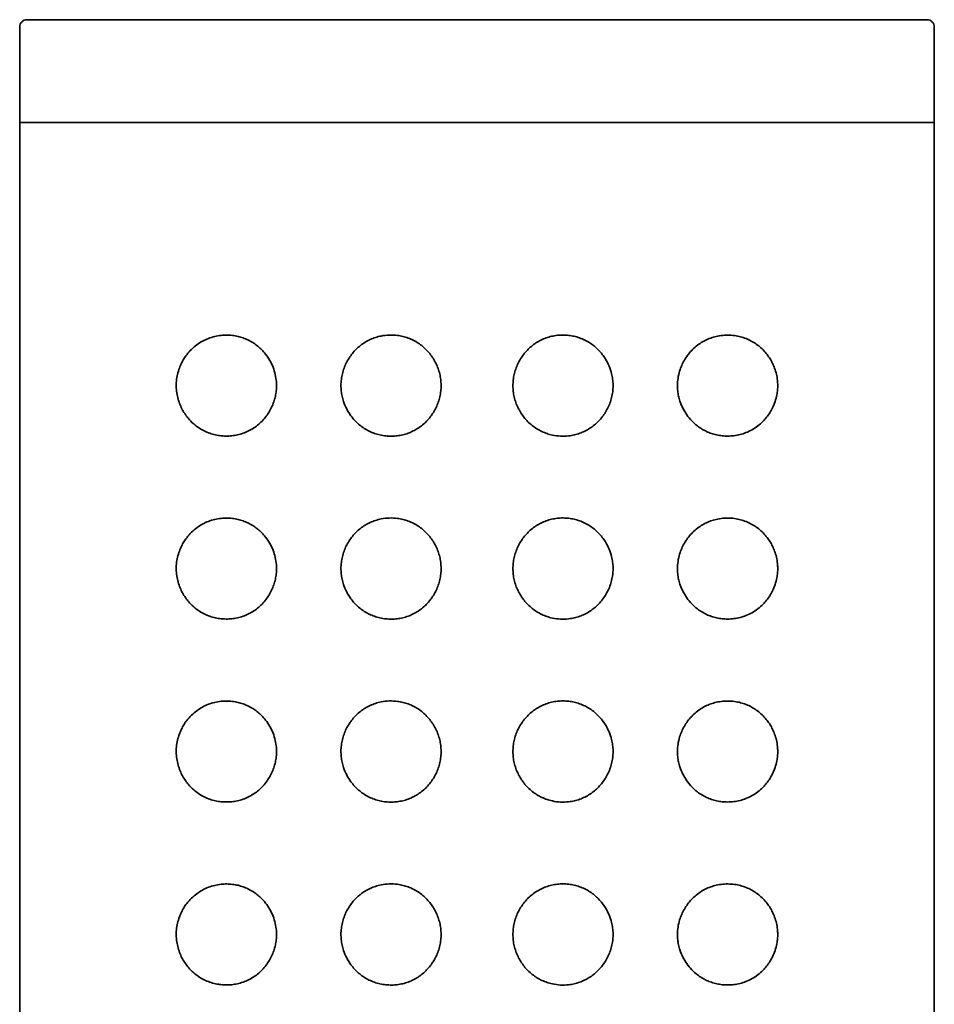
# Model space of a CAD drawing. Header units: millimetres. Extents: x 8 to 960, y 12 to 1994.
# Tile 22 of 24: x 553 to 578, y 1967 to 1994. Entities that reach past the tile are written whole.
import ezdxf

# ---------------------------------------------------------------- set-up
doc = ezdxf.new("R2010")
doc.units = ezdxf.units.MM

msp = doc.modelspace()

# ---------------------------------------------------------------- linework, layer by layer
at = {"color": 7, "linetype": 'Continuous', "lineweight": 35}
for p, q in [((565.821, 1993.844), (565.684, 1993.844)), ((553.321, 1993.645), (553.321, 1991.651)), ((578.321, 1991.651), (578.321, 1993.645)), ((553.321, 1991.645), (553.321, 1991.032)), ((553.321, 1991.645), (553.321, 1807.044)), ((578.321, 1991.032), (578.321, 1991.645)), ((578.321, 1807.044), (578.321, 1991.645)), ((553.321, 1991.032), (578.321, 1991.032))]:
    msp.add_line(p, q, dxfattribs=at)
for points, knots in [([(553.522, 1993.844), (553.495, 1993.841), (553.443, 1993.835), (553.377, 1993.789), (553.33, 1993.723), (553.324, 1993.67), (553.321, 1993.644)], [0, 0, 0, 0, 0.250301, 0.499902, 0.749554, 1, 1, 1, 1]), ([(565.684, 1993.844), (565.483, 1993.844), (565.082, 1993.844), (564.482, 1993.844), (563.886, 1993.844), (563.294, 1993.844), (562.708, 1993.844), (562.13, 1993.844), (561.561, 1993.844), (561.001, 1993.844), (560.453, 1993.844), (559.918, 1993.844), (559.398, 1993.844), (558.892, 1993.844), (558.403, 1993.844), (557.932, 1993.844), (557.48, 1993.844), (557.048, 1993.844), (556.636, 1993.844), (556.247, 1993.844), (555.881, 1993.844), (555.538, 1993.844), (555.22, 1993.844), (554.927, 1993.844), (554.661, 1993.844), (554.421, 1993.844), (554.208, 1993.844), (554.023, 1993.844), (553.866, 1993.844), (553.738, 1993.844), (553.639, 1993.844), (553.569, 1993.844), (553.527, 1993.844), (553.523, 1993.844), (553.522, 1993.844)], [0, 0, 0, 0, 0.031292, 0.062506, 0.093717, 0.125, 0.156295, 0.18751, 0.21872, 0.249999, 0.281299, 0.312516, 0.343725, 0.375001, 0.406301, 0.437518, 0.468725, 0.5, 0.531294, 0.562509, 0.593719, 0.624998, 0.656295, 0.687511, 0.718722, 0.750002, 0.781303, 0.812521, 0.84373, 0.875005, 0.906305, 0.93752, 0.968727, 1, 1, 1, 1]), ([(578.121, 1993.844), (578.117, 1993.844), (578.11, 1993.844), (578.06, 1993.844), (577.984, 1993.844), (577.878, 1993.844), (577.743, 1993.844), (577.58, 1993.844), (577.389, 1993.844), (577.17, 1993.844), (576.923, 1993.844), (576.651, 1993.844), (576.352, 1993.844), (576.028, 1993.844), (575.68, 1993.844), (575.309, 1993.844), (574.914, 1993.844), (574.498, 1993.844), (574.061, 1993.844), (573.604, 1993.844), (573.129, 1993.844), (572.636, 1993.844), (572.127, 1993.844), (571.603, 1993.844), (571.065, 1993.844), (570.514, 1993.844), (569.952, 1993.844), (569.381, 1993.844), (568.801, 1993.844), (568.213, 1993.844), (567.62, 1993.844), (567.023, 1993.844), (566.423, 1993.844), (566.022, 1993.844), (565.821, 1993.844)], [0, 0, 0, 0, 0.031294, 0.062507, 0.093716, 0.124995, 0.156291, 0.187507, 0.218717, 0.249998, 0.281299, 0.312516, 0.343726, 0.375002, 0.406302, 0.437519, 0.468727, 0.500001, 0.531295, 0.56251, 0.593719, 0.624999, 0.656296, 0.687511, 0.718721, 0.750001, 0.781301, 0.812518, 0.843726, 0.875, 0.906294, 0.937508, 0.968719, 1, 1, 1, 1]), ([(578.322, 1993.644), (578.319, 1993.67), (578.312, 1993.723), (578.266, 1993.789), (578.2, 1993.835), (578.148, 1993.841), (578.121, 1993.844)], [0, 0, 0, 0, 0.250446, 0.500098, 0.749699, 1, 1, 1, 1]), ([(558.885, 1982.467), (558.841, 1982.471), (558.742, 1982.48), (558.593, 1982.513), (558.439, 1982.567), (558.279, 1982.646), (558.118, 1982.756), (557.979, 1982.886), (557.871, 1983.018), (557.79, 1983.142), (557.719, 1983.28), (557.661, 1983.433), (557.618, 1983.603), (557.598, 1983.784), (557.602, 1983.97), (557.632, 1984.153), (557.681, 1984.314), (557.742, 1984.455), (557.809, 1984.577), (557.898, 1984.707), (558.014, 1984.838), (558.16, 1984.962), (558.316, 1985.062), (558.48, 1985.137), (558.65, 1985.19), (558.817, 1985.218), (558.979, 1985.227), (559.134, 1985.217), (559.284, 1985.191), (559.427, 1985.149), (559.561, 1985.093), (559.688, 1985.024), (559.806, 1984.942), (559.914, 1984.848), (560.026, 1984.729), (560.136, 1984.578), (560.232, 1984.395), (560.3, 1984.199), (560.335, 1984.015), (560.344, 1983.847), (560.336, 1983.698), (560.312, 1983.547), (560.269, 1983.396), (560.209, 1983.249), (560.131, 1983.105), (560.034, 1982.968), (559.919, 1982.842), (559.791, 1982.732), (559.651, 1982.64), (559.503, 1982.567), (559.35, 1982.513), (559.195, 1982.479), (559.039, 1982.462), (558.936, 1982.465), (558.885, 1982.467)], [0, 0, 0, 0, 0.016841, 0.037532, 0.058272, 0.078956, 0.10493, 0.130894, 0.147965, 0.16508, 0.182133, 0.200452, 0.218759, 0.238285, 0.257807, 0.277249, 0.296706, 0.31242, 0.328188, 0.343919, 0.367219, 0.390629, 0.413956, 0.436452, 0.459019, 0.481521, 0.500898, 0.520317, 0.539686, 0.557021, 0.574395, 0.59172, 0.607903, 0.624127, 0.640305, 0.662725, 0.685139, 0.706886, 0.728625, 0.744212, 0.759858, 0.775447, 0.792417, 0.809458, 0.826438, 0.845366, 0.864373, 0.883309, 0.90278, 0.922326, 0.941813, 0.961188, 0.980615, 1, 1, 1, 1]), ([(563.451, 1982.461), (563.397, 1982.464), (563.289, 1982.469), (563.131, 1982.501), (562.981, 1982.549), (562.839, 1982.613), (562.706, 1982.693), (562.583, 1982.788), (562.472, 1982.896), (562.36, 1983.032), (562.255, 1983.202), (562.177, 1983.385), (562.132, 1983.553), (562.108, 1983.702), (562.1, 1983.855), (562.111, 1984.011), (562.139, 1984.167), (562.184, 1984.319), (562.246, 1984.463), (562.323, 1984.599), (562.414, 1984.725), (562.518, 1984.84), (562.634, 1984.943), (562.762, 1985.032), (562.9, 1985.105), (563.047, 1985.162), (563.222, 1985.208), (563.424, 1985.231), (563.625, 1985.222), (563.797, 1985.189), (563.94, 1985.146), (564.081, 1985.087), (564.215, 1985.009), (564.342, 1984.915), (564.456, 1984.808), (564.557, 1984.688), (564.645, 1984.558), (564.717, 1984.42), (564.773, 1984.276), (564.813, 1984.127), (564.837, 1983.973), (564.842, 1983.816), (564.83, 1983.657), (564.8, 1983.503), (564.752, 1983.353), (564.689, 1983.211), (564.612, 1983.078), (564.522, 1982.956), (564.421, 1982.845), (564.307, 1982.744), (564.181, 1982.657), (564.045, 1982.584), (563.902, 1982.527), (563.754, 1982.488), (563.603, 1982.464), (563.502, 1982.462), (563.451, 1982.461)], [0, 0, 0, 0, 0.019006, 0.038012, 0.056208, 0.074462, 0.092656, 0.110725, 0.128851, 0.146922, 0.172508, 0.19809, 0.215282, 0.232528, 0.249716, 0.267915, 0.286181, 0.304385, 0.322411, 0.340496, 0.358525, 0.376575, 0.394681, 0.412729, 0.43117, 0.449674, 0.468118, 0.494474, 0.520828, 0.538129, 0.555481, 0.572778, 0.59089, 0.609067, 0.627183, 0.645076, 0.663025, 0.68092, 0.698547, 0.716227, 0.733851, 0.751996, 0.770204, 0.78835, 0.806125, 0.823955, 0.841731, 0.858978, 0.876275, 0.893518, 0.911261, 0.929064, 0.946807, 0.964518, 0.982285, 1, 1, 1, 1]), ([(566.803, 1983.844), (566.805, 1983.895), (566.808, 1983.996), (566.835, 1984.148), (566.877, 1984.297), (566.936, 1984.441), (567.01, 1984.577), (567.097, 1984.702), (567.196, 1984.816), (567.307, 1984.92), (567.431, 1985.011), (567.567, 1985.089), (567.711, 1985.15), (567.861, 1985.194), (568.017, 1985.221), (568.173, 1985.229), (568.328, 1985.22), (568.479, 1985.194), (568.628, 1985.152), (568.772, 1985.091), (568.909, 1985.013), (569.034, 1984.921), (569.148, 1984.816), (569.248, 1984.699), (569.348, 1984.555), (569.437, 1984.38), (569.5, 1984.193), (569.532, 1984.021), (569.543, 1983.869), (569.538, 1983.714), (569.513, 1983.558), (569.471, 1983.403), (569.411, 1983.256), (569.337, 1983.117), (569.248, 1982.989), (569.147, 1982.871), (569.033, 1982.766), (568.907, 1982.674), (568.772, 1982.597), (568.629, 1982.537), (568.48, 1982.493), (568.304, 1982.463), (568.103, 1982.457), (567.904, 1982.483), (567.734, 1982.53), (567.593, 1982.587), (567.457, 1982.66), (567.329, 1982.75), (567.211, 1982.856), (567.106, 1982.974), (567.016, 1983.102), (566.94, 1983.239), (566.88, 1983.383), (566.836, 1983.533), (566.809, 1983.688), (566.805, 1983.792), (566.803, 1983.844)], [0, 0, 0, 0, 0.017458, 0.034916, 0.05278, 0.0707, 0.088567, 0.10582, 0.123122, 0.140372, 0.158309, 0.176307, 0.194244, 0.212511, 0.230842, 0.249115, 0.267085, 0.285109, 0.303077, 0.321463, 0.339911, 0.358297, 0.376146, 0.394049, 0.411899, 0.437086, 0.462265, 0.47966, 0.497112, 0.514504, 0.532911, 0.551389, 0.569804, 0.587854, 0.605959, 0.624009, 0.642148, 0.660345, 0.678482, 0.696666, 0.714909, 0.733095, 0.759136, 0.785173, 0.802748, 0.820379, 0.837951, 0.85614, 0.874393, 0.892587, 0.910461, 0.928389, 0.946263, 0.964157, 0.982109, 1, 1, 1, 1]), ([(571.301, 1983.844), (571.304, 1983.911), (571.31, 1984.046), (571.353, 1984.231), (571.414, 1984.395), (571.487, 1984.539), (571.578, 1984.678), (571.687, 1984.808), (571.814, 1984.925), (571.951, 1985.023), (572.096, 1985.101), (572.247, 1985.16), (572.41, 1985.203), (572.584, 1985.225), (572.767, 1985.225), (572.94, 1985.202), (573.101, 1985.159), (573.249, 1985.1), (573.39, 1985.024), (573.523, 1984.931), (573.645, 1984.82), (573.748, 1984.701), (573.833, 1984.578), (573.902, 1984.454), (573.962, 1984.314), (574.009, 1984.157), (574.036, 1984), (574.044, 1983.854), (574.039, 1983.722), (574.018, 1983.57), (573.974, 1983.404), (573.906, 1983.24), (573.827, 1983.099), (573.741, 1982.977), (573.633, 1982.855), (573.501, 1982.739), (573.343, 1982.634), (573.179, 1982.556), (573.012, 1982.503), (572.845, 1982.471), (572.681, 1982.461), (572.525, 1982.469), (572.376, 1982.493), (572.233, 1982.532), (572.096, 1982.587), (571.968, 1982.655), (571.83, 1982.749), (571.688, 1982.876), (571.553, 1983.04), (571.444, 1983.223), (571.372, 1983.397), (571.329, 1983.558), (571.306, 1983.7), (571.303, 1983.796), (571.301, 1983.844)], [0, 0, 0, 0, 0.021198, 0.042401, 0.059737, 0.077143, 0.094488, 0.113877, 0.133348, 0.152747, 0.17203, 0.19138, 0.210678, 0.23358, 0.256562, 0.279475, 0.299672, 0.319916, 0.340107, 0.36011, 0.380168, 0.400156, 0.416231, 0.432347, 0.448405, 0.466764, 0.485112, 0.498955, 0.512857, 0.526704, 0.547336, 0.567987, 0.585236, 0.602544, 0.619811, 0.643311, 0.666911, 0.690432, 0.712008, 0.733644, 0.755221, 0.773785, 0.792388, 0.810943, 0.827952, 0.845001, 0.862001, 0.885775, 0.909543, 0.932121, 0.954691, 0.969779, 0.984916, 1, 1, 1, 1]), ([(558.885, 1977.467), (558.841, 1977.471), (558.742, 1977.48), (558.593, 1977.513), (558.439, 1977.567), (558.279, 1977.646), (558.118, 1977.756), (557.979, 1977.886), (557.871, 1978.018), (557.79, 1978.142), (557.719, 1978.28), (557.661, 1978.433), (557.618, 1978.603), (557.598, 1978.784), (557.602, 1978.97), (557.632, 1979.153), (557.681, 1979.314), (557.742, 1979.455), (557.809, 1979.577), (557.898, 1979.707), (558.014, 1979.838), (558.16, 1979.962), (558.316, 1980.062), (558.48, 1980.137), (558.65, 1980.19), (558.817, 1980.218), (558.979, 1980.227), (559.134, 1980.217), (559.284, 1980.191), (559.427, 1980.149), (559.561, 1980.093), (559.688, 1980.024), (559.806, 1979.942), (559.914, 1979.848), (560.026, 1979.729), (560.136, 1979.578), (560.232, 1979.395), (560.3, 1979.199), (560.335, 1979.015), (560.344, 1978.847), (560.336, 1978.698), (560.312, 1978.547), (560.269, 1978.396), (560.209, 1978.249), (560.131, 1978.105), (560.034, 1977.968), (559.919, 1977.842), (559.791, 1977.732), (559.651, 1977.64), (559.503, 1977.567), (559.35, 1977.513), (559.195, 1977.479), (559.039, 1977.462), (558.936, 1977.465), (558.885, 1977.467)], [0, 0, 0, 0, 0.016841, 0.037532, 0.058272, 0.078956, 0.10493, 0.130894, 0.147965, 0.16508, 0.182133, 0.200452, 0.218759, 0.238285, 0.257807, 0.277249, 0.296706, 0.31242, 0.328188, 0.343919, 0.367219, 0.390629, 0.413956, 0.436452, 0.459019, 0.481521, 0.500898, 0.520317, 0.539686, 0.557021, 0.574395, 0.59172, 0.607903, 0.624127, 0.640305, 0.662725, 0.685139, 0.706886, 0.728625, 0.744212, 0.759858, 0.775447, 0.792417, 0.809458, 0.826438, 0.845366, 0.864373, 0.883309, 0.90278, 0.922326, 0.941813, 0.961188, 0.980615, 1, 1, 1, 1]), ([(563.451, 1977.461), (563.397, 1977.464), (563.289, 1977.469), (563.131, 1977.501), (562.981, 1977.549), (562.839, 1977.613), (562.706, 1977.693), (562.583, 1977.788), (562.472, 1977.896), (562.36, 1978.032), (562.255, 1978.202), (562.177, 1978.385), (562.132, 1978.553), (562.108, 1978.702), (562.1, 1978.855), (562.111, 1979.011), (562.139, 1979.167), (562.184, 1979.319), (562.246, 1979.463), (562.323, 1979.599), (562.414, 1979.725), (562.518, 1979.84), (562.634, 1979.943), (562.762, 1980.032), (562.9, 1980.105), (563.047, 1980.162), (563.222, 1980.208), (563.424, 1980.231), (563.625, 1980.222), (563.797, 1980.189), (563.94, 1980.146), (564.081, 1980.087), (564.215, 1980.009), (564.342, 1979.915), (564.456, 1979.808), (564.557, 1979.688), (564.645, 1979.558), (564.717, 1979.42), (564.773, 1979.276), (564.813, 1979.127), (564.837, 1978.973), (564.842, 1978.816), (564.83, 1978.657), (564.8, 1978.503), (564.752, 1978.353), (564.689, 1978.211), (564.612, 1978.078), (564.522, 1977.956), (564.421, 1977.845), (564.307, 1977.744), (564.181, 1977.657), (564.045, 1977.584), (563.902, 1977.527), (563.754, 1977.488), (563.603, 1977.464), (563.502, 1977.462), (563.451, 1977.461)], [0, 0, 0, 0, 0.019006, 0.038012, 0.056208, 0.074462, 0.092656, 0.110725, 0.128851, 0.146922, 0.172508, 0.19809, 0.215282, 0.232528, 0.249716, 0.267915, 0.286181, 0.304385, 0.322411, 0.340496, 0.358525, 0.376575, 0.394681, 0.412729, 0.43117, 0.449674, 0.468118, 0.494474, 0.520828, 0.538129, 0.555481, 0.572778, 0.59089, 0.609067, 0.627183, 0.645076, 0.663025, 0.68092, 0.698547, 0.716227, 0.733851, 0.751996, 0.770204, 0.78835, 0.806125, 0.823955, 0.841731, 0.858978, 0.876275, 0.893518, 0.911261, 0.929064, 0.946807, 0.964518, 0.982285, 1, 1, 1, 1]), ([(566.803, 1978.844), (566.805, 1978.895), (566.808, 1978.996), (566.835, 1979.148), (566.877, 1979.297), (566.936, 1979.441), (567.01, 1979.577), (567.097, 1979.702), (567.196, 1979.816), (567.307, 1979.92), (567.431, 1980.011), (567.567, 1980.089), (567.711, 1980.15), (567.861, 1980.194), (568.017, 1980.221), (568.173, 1980.229), (568.328, 1980.22), (568.479, 1980.194), (568.628, 1980.152), (568.772, 1980.091), (568.909, 1980.013), (569.034, 1979.921), (569.148, 1979.816), (569.248, 1979.699), (569.348, 1979.555), (569.437, 1979.38), (569.5, 1979.193), (569.532, 1979.021), (569.543, 1978.869), (569.538, 1978.714), (569.513, 1978.558), (569.471, 1978.403), (569.411, 1978.256), (569.337, 1978.117), (569.248, 1977.989), (569.147, 1977.871), (569.033, 1977.766), (568.907, 1977.674), (568.772, 1977.597), (568.629, 1977.537), (568.48, 1977.493), (568.304, 1977.463), (568.103, 1977.457), (567.904, 1977.483), (567.734, 1977.53), (567.593, 1977.587), (567.457, 1977.66), (567.329, 1977.75), (567.211, 1977.856), (567.106, 1977.974), (567.016, 1978.102), (566.94, 1978.239), (566.88, 1978.383), (566.836, 1978.533), (566.809, 1978.688), (566.805, 1978.792), (566.803, 1978.844)], [0, 0, 0, 0, 0.017458, 0.034916, 0.05278, 0.0707, 0.088567, 0.10582, 0.123122, 0.140372, 0.158309, 0.176307, 0.194244, 0.212511, 0.230842, 0.249115, 0.267085, 0.285109, 0.303077, 0.321463, 0.339911, 0.358297, 0.376146, 0.394049, 0.411899, 0.437086, 0.462265, 0.47966, 0.497112, 0.514504, 0.532911, 0.551389, 0.569804, 0.587854, 0.605959, 0.624009, 0.642148, 0.660345, 0.678482, 0.696666, 0.714909, 0.733095, 0.759136, 0.785173, 0.802748, 0.820379, 0.837951, 0.85614, 0.874393, 0.892587, 0.910461, 0.928389, 0.946263, 0.964157, 0.982109, 1, 1, 1, 1]), ([(571.301, 1978.844), (571.304, 1978.911), (571.31, 1979.046), (571.353, 1979.231), (571.414, 1979.395), (571.487, 1979.539), (571.578, 1979.678), (571.687, 1979.808), (571.814, 1979.925), (571.951, 1980.023), (572.096, 1980.101), (572.247, 1980.16), (572.41, 1980.203), (572.584, 1980.225), (572.767, 1980.225), (572.94, 1980.202), (573.101, 1980.159), (573.249, 1980.1), (573.39, 1980.024), (573.523, 1979.931), (573.645, 1979.82), (573.748, 1979.701), (573.833, 1979.578), (573.902, 1979.454), (573.962, 1979.314), (574.009, 1979.157), (574.036, 1979), (574.044, 1978.854), (574.039, 1978.722), (574.018, 1978.57), (573.974, 1978.404), (573.906, 1978.24), (573.827, 1978.099), (573.741, 1977.977), (573.633, 1977.855), (573.501, 1977.739), (573.343, 1977.634), (573.179, 1977.556), (573.012, 1977.503), (572.845, 1977.471), (572.681, 1977.461), (572.525, 1977.469), (572.376, 1977.493), (572.233, 1977.532), (572.096, 1977.587), (571.968, 1977.655), (571.83, 1977.749), (571.688, 1977.876), (571.553, 1978.04), (571.444, 1978.223), (571.372, 1978.397), (571.329, 1978.558), (571.306, 1978.7), (571.303, 1978.796), (571.301, 1978.844)], [0, 0, 0, 0, 0.021198, 0.042401, 0.059737, 0.077143, 0.094488, 0.113877, 0.133348, 0.152747, 0.17203, 0.19138, 0.210678, 0.23358, 0.256562, 0.279475, 0.299672, 0.319916, 0.340107, 0.36011, 0.380168, 0.400156, 0.416231, 0.432347, 0.448405, 0.466764, 0.485112, 0.498955, 0.512857, 0.526704, 0.547336, 0.567987, 0.585236, 0.602544, 0.619811, 0.643311, 0.666911, 0.690432, 0.712008, 0.733644, 0.755221, 0.773785, 0.792388, 0.810943, 0.827952, 0.845001, 0.862001, 0.885775, 0.909543, 0.932121, 0.954691, 0.969779, 0.984916, 1, 1, 1, 1]), ([(558.885, 1972.467), (558.841, 1972.471), (558.742, 1972.48), (558.593, 1972.513), (558.439, 1972.567), (558.279, 1972.646), (558.118, 1972.756), (557.979, 1972.886), (557.871, 1973.018), (557.79, 1973.142), (557.719, 1973.28), (557.661, 1973.433), (557.618, 1973.603), (557.598, 1973.784), (557.602, 1973.97), (557.632, 1974.153), (557.681, 1974.314), (557.742, 1974.455), (557.809, 1974.577), (557.898, 1974.707), (558.014, 1974.838), (558.16, 1974.962), (558.316, 1975.062), (558.48, 1975.137), (558.65, 1975.19), (558.817, 1975.218), (558.979, 1975.227), (559.134, 1975.217), (559.284, 1975.191), (559.427, 1975.149), (559.561, 1975.093), (559.688, 1975.024), (559.806, 1974.942), (559.914, 1974.848), (560.026, 1974.729), (560.136, 1974.578), (560.232, 1974.395), (560.3, 1974.199), (560.335, 1974.015), (560.344, 1973.847), (560.336, 1973.698), (560.312, 1973.547), (560.269, 1973.396), (560.209, 1973.249), (560.131, 1973.105), (560.034, 1972.968), (559.919, 1972.842), (559.791, 1972.732), (559.651, 1972.64), (559.503, 1972.567), (559.35, 1972.513), (559.195, 1972.479), (559.039, 1972.462), (558.936, 1972.465), (558.885, 1972.467)], [0, 0, 0, 0, 0.016841, 0.037532, 0.058272, 0.078956, 0.10493, 0.130894, 0.147965, 0.16508, 0.182133, 0.200452, 0.218759, 0.238285, 0.257807, 0.277249, 0.296706, 0.31242, 0.328188, 0.343919, 0.367219, 0.390629, 0.413956, 0.436452, 0.459019, 0.481521, 0.500898, 0.520317, 0.539686, 0.557021, 0.574395, 0.59172, 0.607903, 0.624127, 0.640305, 0.662725, 0.685139, 0.706886, 0.728625, 0.744212, 0.759858, 0.775447, 0.792417, 0.809458, 0.826438, 0.845366, 0.864373, 0.883309, 0.90278, 0.922326, 0.941813, 0.961188, 0.980615, 1, 1, 1, 1]), ([(563.451, 1972.461), (563.397, 1972.464), (563.289, 1972.469), (563.131, 1972.501), (562.981, 1972.549), (562.839, 1972.613), (562.706, 1972.693), (562.583, 1972.788), (562.472, 1972.896), (562.36, 1973.032), (562.255, 1973.202), (562.177, 1973.385), (562.132, 1973.553), (562.108, 1973.702), (562.1, 1973.855), (562.111, 1974.011), (562.139, 1974.167), (562.184, 1974.319), (562.246, 1974.463), (562.323, 1974.599), (562.414, 1974.725), (562.518, 1974.84), (562.634, 1974.943), (562.762, 1975.032), (562.9, 1975.105), (563.047, 1975.162), (563.222, 1975.208), (563.424, 1975.231), (563.625, 1975.222), (563.797, 1975.189), (563.94, 1975.146), (564.081, 1975.087), (564.215, 1975.009), (564.342, 1974.915), (564.456, 1974.808), (564.557, 1974.688), (564.645, 1974.558), (564.717, 1974.42), (564.773, 1974.276), (564.813, 1974.127), (564.837, 1973.973), (564.842, 1973.816), (564.83, 1973.657), (564.8, 1973.503), (564.752, 1973.353), (564.689, 1973.211), (564.612, 1973.078), (564.522, 1972.956), (564.421, 1972.845), (564.307, 1972.744), (564.181, 1972.657), (564.045, 1972.584), (563.902, 1972.527), (563.754, 1972.488), (563.603, 1972.464), (563.502, 1972.462), (563.451, 1972.461)], [0, 0, 0, 0, 0.019006, 0.038012, 0.056208, 0.074462, 0.092656, 0.110725, 0.128851, 0.146922, 0.172508, 0.19809, 0.215282, 0.232528, 0.249716, 0.267915, 0.286181, 0.304385, 0.322411, 0.340496, 0.358525, 0.376575, 0.394681, 0.412729, 0.43117, 0.449674, 0.468118, 0.494474, 0.520828, 0.538129, 0.555481, 0.572778, 0.59089, 0.609067, 0.627183, 0.645076, 0.663025, 0.68092, 0.698547, 0.716227, 0.733851, 0.751996, 0.770204, 0.78835, 0.806125, 0.823955, 0.841731, 0.858978, 0.876275, 0.893518, 0.911261, 0.929064, 0.946807, 0.964518, 0.982285, 1, 1, 1, 1]), ([(566.803, 1973.844), (566.805, 1973.895), (566.808, 1973.996), (566.835, 1974.148), (566.877, 1974.297), (566.936, 1974.441), (567.01, 1974.577), (567.097, 1974.702), (567.196, 1974.816), (567.307, 1974.92), (567.431, 1975.011), (567.567, 1975.089), (567.711, 1975.15), (567.861, 1975.194), (568.017, 1975.221), (568.173, 1975.229), (568.328, 1975.22), (568.479, 1975.194), (568.628, 1975.152), (568.772, 1975.091), (568.909, 1975.013), (569.034, 1974.921), (569.148, 1974.816), (569.248, 1974.699), (569.348, 1974.555), (569.437, 1974.38), (569.5, 1974.193), (569.532, 1974.021), (569.543, 1973.869), (569.538, 1973.714), (569.513, 1973.558), (569.471, 1973.403), (569.411, 1973.256), (569.337, 1973.117), (569.248, 1972.989), (569.147, 1972.871), (569.033, 1972.766), (568.907, 1972.674), (568.772, 1972.597), (568.629, 1972.537), (568.48, 1972.493), (568.304, 1972.463), (568.103, 1972.457), (567.904, 1972.483), (567.734, 1972.53), (567.593, 1972.587), (567.457, 1972.66), (567.329, 1972.75), (567.211, 1972.856), (567.106, 1972.974), (567.016, 1973.102), (566.94, 1973.239), (566.88, 1973.383), (566.836, 1973.533), (566.809, 1973.688), (566.805, 1973.792), (566.803, 1973.844)], [0, 0, 0, 0, 0.017458, 0.034916, 0.05278, 0.0707, 0.088567, 0.10582, 0.123122, 0.140372, 0.158309, 0.176307, 0.194244, 0.212511, 0.230842, 0.249115, 0.267085, 0.285109, 0.303077, 0.321463, 0.339911, 0.358297, 0.376146, 0.394049, 0.411899, 0.437086, 0.462265, 0.47966, 0.497112, 0.514504, 0.532911, 0.551389, 0.569804, 0.587854, 0.605959, 0.624009, 0.642148, 0.660345, 0.678482, 0.696666, 0.714909, 0.733095, 0.759136, 0.785173, 0.802748, 0.820379, 0.837951, 0.85614, 0.874393, 0.892587, 0.910461, 0.928389, 0.946263, 0.964157, 0.982109, 1, 1, 1, 1]), ([(571.301, 1973.844), (571.304, 1973.911), (571.31, 1974.046), (571.353, 1974.231), (571.414, 1974.395), (571.487, 1974.539), (571.578, 1974.678), (571.687, 1974.808), (571.814, 1974.925), (571.951, 1975.023), (572.096, 1975.101), (572.247, 1975.16), (572.41, 1975.203), (572.584, 1975.225), (572.767, 1975.225), (572.94, 1975.202), (573.101, 1975.159), (573.249, 1975.1), (573.39, 1975.024), (573.523, 1974.931), (573.645, 1974.82), (573.748, 1974.701), (573.833, 1974.578), (573.902, 1974.454), (573.962, 1974.314), (574.009, 1974.157), (574.036, 1974), (574.044, 1973.854), (574.039, 1973.722), (574.018, 1973.57), (573.974, 1973.404), (573.906, 1973.24), (573.827, 1973.099), (573.741, 1972.977), (573.633, 1972.855), (573.501, 1972.739), (573.343, 1972.634), (573.179, 1972.556), (573.012, 1972.503), (572.845, 1972.471), (572.681, 1972.461), (572.525, 1972.469), (572.376, 1972.493), (572.233, 1972.532), (572.096, 1972.587), (571.968, 1972.655), (571.83, 1972.749), (571.688, 1972.876), (571.553, 1973.04), (571.444, 1973.223), (571.372, 1973.397), (571.329, 1973.558), (571.306, 1973.7), (571.303, 1973.796), (571.301, 1973.844)], [0, 0, 0, 0, 0.021198, 0.042401, 0.059737, 0.077143, 0.094488, 0.113877, 0.133348, 0.152747, 0.17203, 0.19138, 0.210678, 0.23358, 0.256562, 0.279475, 0.299672, 0.319916, 0.340107, 0.36011, 0.380168, 0.400156, 0.416231, 0.432347, 0.448405, 0.466764, 0.485112, 0.498955, 0.512857, 0.526704, 0.547336, 0.567987, 0.585236, 0.602544, 0.619811, 0.643311, 0.666911, 0.690432, 0.712008, 0.733644, 0.755221, 0.773785, 0.792388, 0.810943, 0.827952, 0.845001, 0.862001, 0.885775, 0.909543, 0.932121, 0.954691, 0.969779, 0.984916, 1, 1, 1, 1]), ([(558.885, 1967.467), (558.841, 1967.471), (558.742, 1967.48), (558.593, 1967.513), (558.439, 1967.567), (558.279, 1967.646), (558.118, 1967.756), (557.979, 1967.886), (557.871, 1968.018), (557.79, 1968.142), (557.719, 1968.28), (557.661, 1968.433), (557.618, 1968.603), (557.598, 1968.784), (557.602, 1968.97), (557.632, 1969.153), (557.681, 1969.314), (557.742, 1969.455), (557.809, 1969.577), (557.898, 1969.707), (558.014, 1969.838), (558.16, 1969.962), (558.316, 1970.062), (558.48, 1970.137), (558.65, 1970.19), (558.817, 1970.218), (558.979, 1970.227), (559.134, 1970.217), (559.284, 1970.191), (559.427, 1970.149), (559.561, 1970.093), (559.688, 1970.024), (559.806, 1969.942), (559.914, 1969.848), (560.026, 1969.729), (560.136, 1969.578), (560.232, 1969.395), (560.3, 1969.199), (560.335, 1969.015), (560.344, 1968.847), (560.336, 1968.698), (560.312, 1968.547), (560.269, 1968.396), (560.209, 1968.249), (560.131, 1968.105), (560.034, 1967.968), (559.919, 1967.842), (559.791, 1967.732), (559.651, 1967.64), (559.503, 1967.567), (559.35, 1967.513), (559.195, 1967.479), (559.039, 1967.462), (558.936, 1967.465), (558.885, 1967.467)], [0, 0, 0, 0, 0.016841, 0.037532, 0.058272, 0.078956, 0.10493, 0.130894, 0.147965, 0.16508, 0.182133, 0.200452, 0.218759, 0.238285, 0.257807, 0.277249, 0.296706, 0.31242, 0.328188, 0.343919, 0.367219, 0.390629, 0.413956, 0.436452, 0.459019, 0.481521, 0.500898, 0.520317, 0.539686, 0.557021, 0.574395, 0.59172, 0.607903, 0.624127, 0.640305, 0.662725, 0.685139, 0.706886, 0.728625, 0.744212, 0.759858, 0.775447, 0.792417, 0.809458, 0.826438, 0.845366, 0.864373, 0.883309, 0.90278, 0.922326, 0.941813, 0.961188, 0.980615, 1, 1, 1, 1]), ([(563.451, 1967.461), (563.397, 1967.464), (563.289, 1967.469), (563.131, 1967.501), (562.981, 1967.549), (562.839, 1967.613), (562.706, 1967.693), (562.583, 1967.788), (562.472, 1967.896), (562.36, 1968.032), (562.255, 1968.202), (562.177, 1968.385), (562.132, 1968.553), (562.108, 1968.702), (562.1, 1968.855), (562.111, 1969.011), (562.139, 1969.167), (562.184, 1969.319), (562.246, 1969.463), (562.323, 1969.599), (562.414, 1969.725), (562.518, 1969.84), (562.634, 1969.943), (562.762, 1970.032), (562.9, 1970.105), (563.047, 1970.162), (563.222, 1970.208), (563.424, 1970.231), (563.625, 1970.222), (563.797, 1970.189), (563.94, 1970.146), (564.081, 1970.087), (564.215, 1970.009), (564.342, 1969.915), (564.456, 1969.808), (564.557, 1969.688), (564.645, 1969.558), (564.717, 1969.42), (564.773, 1969.276), (564.813, 1969.127), (564.837, 1968.973), (564.842, 1968.816), (564.83, 1968.657), (564.8, 1968.503), (564.752, 1968.353), (564.689, 1968.211), (564.612, 1968.078), (564.522, 1967.956), (564.421, 1967.845), (564.307, 1967.744), (564.181, 1967.657), (564.045, 1967.584), (563.902, 1967.527), (563.754, 1967.488), (563.603, 1967.464), (563.502, 1967.462), (563.451, 1967.461)], [0, 0, 0, 0, 0.019006, 0.038012, 0.056208, 0.074462, 0.092656, 0.110725, 0.128851, 0.146922, 0.172508, 0.19809, 0.215282, 0.232528, 0.249716, 0.267915, 0.286181, 0.304385, 0.322411, 0.340496, 0.358525, 0.376575, 0.394681, 0.412729, 0.43117, 0.449674, 0.468118, 0.494474, 0.520828, 0.538129, 0.555481, 0.572778, 0.59089, 0.609067, 0.627183, 0.645076, 0.663025, 0.68092, 0.698547, 0.716227, 0.733851, 0.751996, 0.770204, 0.78835, 0.806125, 0.823955, 0.841731, 0.858978, 0.876275, 0.893518, 0.911261, 0.929064, 0.946807, 0.964518, 0.982285, 1, 1, 1, 1]), ([(566.803, 1968.844), (566.805, 1968.895), (566.808, 1968.996), (566.835, 1969.148), (566.877, 1969.297), (566.936, 1969.441), (567.01, 1969.577), (567.097, 1969.702), (567.196, 1969.816), (567.307, 1969.92), (567.431, 1970.011), (567.567, 1970.089), (567.711, 1970.15), (567.861, 1970.194), (568.017, 1970.221), (568.173, 1970.229), (568.328, 1970.22), (568.479, 1970.194), (568.628, 1970.152), (568.772, 1970.091), (568.909, 1970.013), (569.034, 1969.921), (569.148, 1969.816), (569.248, 1969.699), (569.348, 1969.555), (569.437, 1969.38), (569.5, 1969.193), (569.532, 1969.021), (569.543, 1968.869), (569.538, 1968.714), (569.513, 1968.558), (569.471, 1968.403), (569.411, 1968.256), (569.337, 1968.117), (569.248, 1967.989), (569.147, 1967.871), (569.033, 1967.766), (568.907, 1967.674), (568.772, 1967.597), (568.629, 1967.537), (568.48, 1967.493), (568.304, 1967.463), (568.103, 1967.457), (567.904, 1967.483), (567.734, 1967.53), (567.593, 1967.587), (567.457, 1967.66), (567.329, 1967.75), (567.211, 1967.856), (567.106, 1967.974), (567.016, 1968.102), (566.94, 1968.239), (566.88, 1968.383), (566.836, 1968.533), (566.809, 1968.688), (566.805, 1968.792), (566.803, 1968.844)], [0, 0, 0, 0, 0.017458, 0.034916, 0.05278, 0.0707, 0.088567, 0.10582, 0.123122, 0.140372, 0.158309, 0.176307, 0.194244, 0.212511, 0.230842, 0.249115, 0.267085, 0.285109, 0.303077, 0.321463, 0.339911, 0.358297, 0.376146, 0.394049, 0.411899, 0.437086, 0.462265, 0.47966, 0.497112, 0.514504, 0.532911, 0.551389, 0.569804, 0.587854, 0.605959, 0.624009, 0.642148, 0.660345, 0.678482, 0.696666, 0.714909, 0.733095, 0.759136, 0.785173, 0.802748, 0.820379, 0.837951, 0.85614, 0.874393, 0.892587, 0.910461, 0.928389, 0.946263, 0.964157, 0.982109, 1, 1, 1, 1]), ([(571.301, 1968.844), (571.304, 1968.911), (571.31, 1969.046), (571.353, 1969.231), (571.414, 1969.395), (571.487, 1969.539), (571.578, 1969.678), (571.687, 1969.808), (571.814, 1969.925), (571.951, 1970.023), (572.096, 1970.101), (572.247, 1970.16), (572.41, 1970.203), (572.584, 1970.225), (572.767, 1970.225), (572.94, 1970.202), (573.101, 1970.159), (573.249, 1970.1), (573.39, 1970.024), (573.523, 1969.931), (573.645, 1969.82), (573.748, 1969.701), (573.833, 1969.578), (573.902, 1969.454), (573.962, 1969.314), (574.009, 1969.157), (574.036, 1969), (574.044, 1968.854), (574.039, 1968.722), (574.018, 1968.57), (573.974, 1968.404), (573.906, 1968.24), (573.827, 1968.099), (573.741, 1967.977), (573.633, 1967.855), (573.501, 1967.739), (573.343, 1967.634), (573.179, 1967.556), (573.012, 1967.503), (572.845, 1967.471), (572.681, 1967.461), (572.525, 1967.469), (572.376, 1967.493), (572.233, 1967.532), (572.096, 1967.587), (571.968, 1967.655), (571.83, 1967.749), (571.688, 1967.876), (571.553, 1968.04), (571.444, 1968.223), (571.372, 1968.397), (571.329, 1968.558), (571.306, 1968.7), (571.303, 1968.796), (571.301, 1968.844)], [0, 0, 0, 0, 0.021198, 0.042401, 0.059737, 0.077143, 0.094488, 0.113877, 0.133348, 0.152747, 0.17203, 0.19138, 0.210678, 0.23358, 0.256562, 0.279475, 0.299672, 0.319916, 0.340107, 0.36011, 0.380168, 0.400156, 0.416231, 0.432347, 0.448405, 0.466764, 0.485112, 0.498955, 0.512857, 0.526704, 0.547336, 0.567987, 0.585236, 0.602544, 0.619811, 0.643311, 0.666911, 0.690432, 0.712008, 0.733644, 0.755221, 0.773785, 0.792388, 0.810943, 0.827952, 0.845001, 0.862001, 0.885775, 0.909543, 0.932121, 0.954691, 0.969779, 0.984916, 1, 1, 1, 1])]:
    msp.add_open_spline(points, degree=3, knots=knots, dxfattribs=at)

doc.saveas('drawing.dxf')
